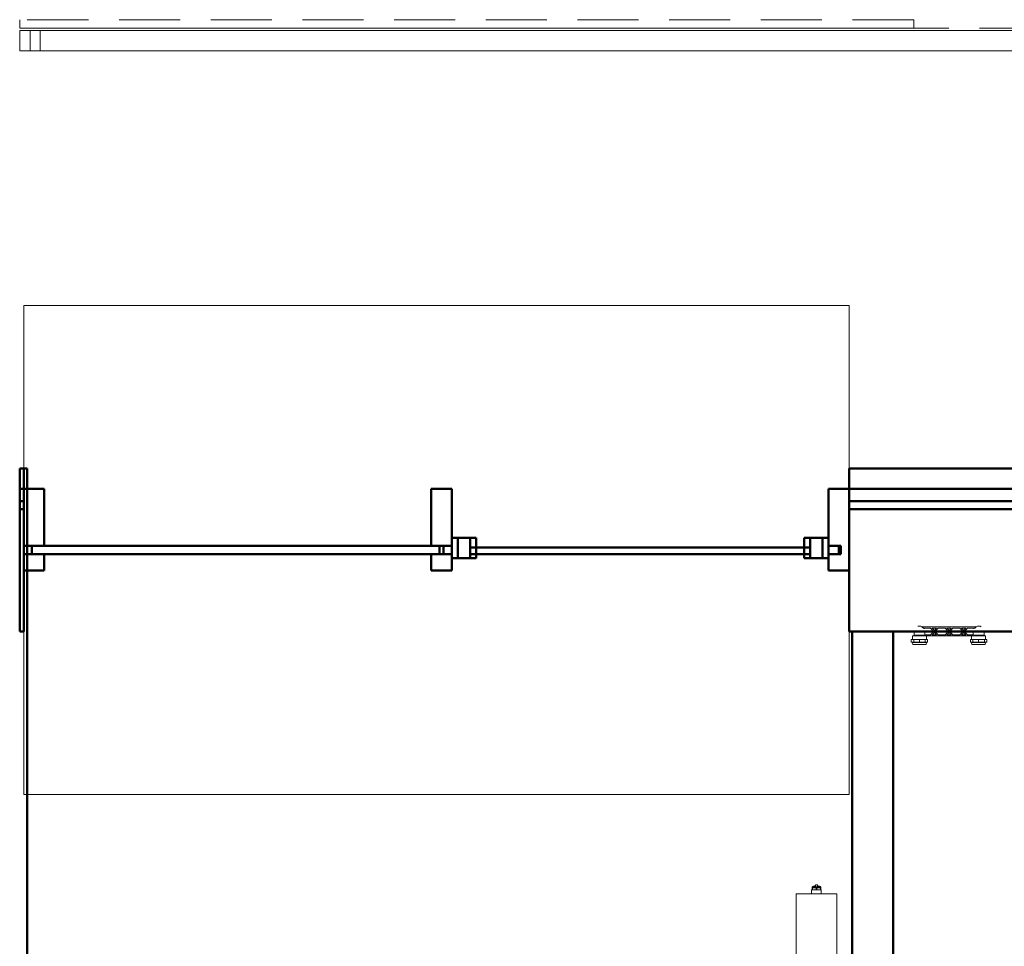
# Model space of a CAD drawing. Header units: millimetres. Extents: x -125 to 25178, y 4748 to 39091.
# Tile 98 of 118: x 20298 to 22715, y 36735 to 39009. Entities that reach past the tile are written whole.
import ezdxf

# ---------------------------------------------------------------- set-up
doc = ezdxf.new("R2010")
doc.units = ezdxf.units.MM
doc.linetypes.add('ADSK_Скрыто', pattern=[300, 150, -150])
doc.linetypes.add('ADSK_Штриховая_ш3 п1_5', pattern=[225, 150, -75])
for name, color, linetype, lineweight in [('A-DETL-____-HDLN', 90, 'ADSK_Скрыто', 9), ('A-DETL-____-MBND', 5, 'ADSK_Штриховая_ш3 п1_5', 20), ('A-GENM-____-MCUT', 13, 'Continuous', 50), ('A-GENM-____-OTLN', 13, 'Continuous', 20), ('A-PART-____-MCUT', 2, 'Continuous', 50), ('A-PART-____-OTLN', 2, 'Continuous', 20), ('A-WALL-____-MCUT', 113, 'Continuous', 50), ('A-WALL-____-OTLN', 113, 'Continuous', 20), ('M-EQPM-____-OTLN', 50, 'Continuous', 20), ('Ограждение', 7, 'Continuous', 20)]:
    doc.layers.add(name, color=color, linetype=linetype, lineweight=lineweight)

# ---------------------------------------------------------------- blocks, each defined once
blk = doc.blocks.new('Прямая форма - Insulation - Thermal Break-612303-В_Этаж 03_Отопление')
at = {"layer": 'A-WALL-____-MCUT', "color": 9}
for p, q in [((10, -50), (0, -50)), ((0, -50), (0, -80)), ((10, -80), (10, -50)), ((4080, -50), (2035.1, -50)), ((2035.1, -50), (2035.1, -80)), ((4080, -80), (4080, -50)), ((0, -80), (10, -80)), ((2035.1, -80), (4080, -80))]:
    blk.add_line(p, q, dxfattribs=at)
blk = doc.blocks.new('Прямая форма - Concrete - Structural-612304-В_Этаж 03_Отопление')
at = {"layer": 'A-WALL-____-MCUT', "color": 9}
for p, q in [((10, -80), (0, -80)), ((0, -80), (0, -100)), ((10, -100), (10, -80)), ((4080, -80), (2035.1, -80)), ((2035.1, -80), (2035.1, -100)), ((4080, -100), (4080, -80)), ((0, -100), (10, -100)), ((2035.1, -100), (4080, -100))]:
    blk.add_line(p, q, dxfattribs=at)
blk = doc.blocks.new('Прямая форма - Masonry Block - Structural-612305-В_Этаж 03_Отопление')
at = {"layer": 'A-WALL-____-MCUT', "color": 9}
for p, q in [((10, -100), (0, -100)), ((0, -100), (0, -400)), ((10, -400), (10, -100)), ((4080, -100), (2035.1, -100)), ((2035.1, -100), (2035.1, -400)), ((4080, -400), (4080, -100)), ((0, -400), (10, -400)), ((2035.1, -400), (3177, -400)), ((3183, -400), (3340, -400)), ((3360, -400), (3453, -400)), ((3475, -400), (4080, -400))]:
    blk.add_line(p, q, dxfattribs=at)
blk = doc.blocks.new('Прямая форма - Gypsum Plasterboard - Waterproof-612306-В_Этаж 03_Отопление')
at = {"layer": 'A-WALL-____-MCUT', "color": 9}
for p, q in [((10, 0), (0, 0)), ((0, 0), (0, -50)), ((10, -50), (10, 0)), ((4080, 0), (2035.1, 0)), ((2035.1, 0), (2035.1, -50)), ((4080, -50), (4080, 0)), ((0, -50), (10, -50)), ((2035.1, -50), (4080, -50))]:
    blk.add_line(p, q, dxfattribs=at)
blk = doc.blocks.new('Прямая форма - SW - 004-612307-В_Этаж 03_Отопление')
for name in ['Прямая форма - Gypsum Plasterboard - Waterproof-612306-В_Этаж 03_Отопление', 'Прямая форма - Insulation - Thermal Break-612303-В_Этаж 03_Отопление', 'Прямая форма - Concrete - Structural-612304-В_Этаж 03_Отопление', 'Прямая форма - Masonry Block - Structural-612305-В_Этаж 03_Отопление']:
    blk.add_blockref(name, (0, 0))
blk = doc.blocks.new('Family - OP - 007-612309-В_Этаж 03_Отопление')
at = {"layer": 'A-GENM-____-MCUT', "lineweight": 9}
for p, q in [((38258.3, 38307.6), (36233.2, 38307.6)), ((36233.2, 38307.6), (36233.2, 37107.6)), ((38258.3, 37107.6), (38258.3, 38307.6)), ((36233.2, 37107.6), (38258.3, 37107.6))]:
    blk.add_line(p, q, dxfattribs=at)
blk = doc.blocks.new('Family - Insulation - Thermal Break-612311-В_Этаж 03_Отопление')
at = {"layer": 'A-PART-____-MCUT', "color": 9}
for p, q in [((10, -50), (0, -50)), ((0, -50), (0, -80)), ((10, -80), (10, -50)), ((4080, -50), (2035.1, -50)), ((2035.1, -50), (2035.1, -80)), ((4080, -80), (4080, -50)), ((0, -80), (10, -80)), ((2035.1, -80), (4080, -80))]:
    blk.add_line(p, q, dxfattribs=at)
blk = doc.blocks.new('Family - Concrete - Structural-612313-В_Этаж 03_Отопление')
at = {"layer": 'A-PART-____-MCUT', "color": 9}
for p, q in [((10, -80), (0, -80)), ((0, -80), (0, -100)), ((10, -100), (10, -80)), ((4080, -80), (2035.1, -80)), ((2035.1, -80), (2035.1, -100)), ((4080, -100), (4080, -80)), ((0, -100), (10, -100)), ((2035.1, -100), (4080, -100))]:
    blk.add_line(p, q, dxfattribs=at)
blk = doc.blocks.new('Family - Masonry Block - Structural-612315-В_Этаж 03_Отопление')
at = {"layer": 'A-PART-____-MCUT', "color": 9}
for p, q in [((10, -100), (0, -100)), ((0, -100), (0, -400)), ((10, -400), (10, -100)), ((4080, -100), (2035.1, -100)), ((2035.1, -100), (2035.1, -400)), ((4080, -400), (4080, -100)), ((0, -400), (10, -400)), ((2035.1, -400), (3177, -400)), ((3183, -400), (3340, -400)), ((3360, -400), (3453, -400)), ((3475, -400), (4080, -400))]:
    blk.add_line(p, q, dxfattribs=at)
blk = doc.blocks.new('Family - Gypsum Plasterboard - Waterproof-612317-В_Этаж 03_Отопление')
at = {"layer": 'A-PART-____-MCUT', "color": 9}
for p, q in [((10, 0), (0, 0)), ((0, 0), (0, -50)), ((10, -50), (10, 0)), ((4080, 0), (2035.1, 0)), ((2035.1, 0), (2035.1, -50)), ((4080, -50), (4080, 0)), ((0, -50), (10, -50)), ((2035.1, -50), (4080, -50))]:
    blk.add_line(p, q, dxfattribs=at)
blk = doc.blocks.new('Прямая форма - V line-612666-В_Этаж 03_Отопление')
at = {"layer": 'Ограждение', "color": 253}
for p, q in [((-43.2, -5), (6.8, -5)), ((-43.2, -5), (-43.2, -55)), ((6.8, -5), (6.8, -55)), ((-43.2, -55), (6.8, -55))]:
    blk.add_line(p, q, dxfattribs=at)
blk = doc.blocks.new('Прямая форма - Steel - Stainless-612667-В_Этаж 03_Отопление')
blk.add_blockref('Прямая форма - V line-612666-В_Этаж 03_Отопление', (0, 0))
blk = doc.blocks.new('Прямая форма - V line-612674-В_Этаж 03_Отопление')
at = {"layer": 'Ограждение', "color": 253}
for p, q in [((3986.9, -5), (4036.4, -5)), ((3986.9, -5), (3986.9, -55)), ((3986.9, -55), (4036.4, -55))]:
    blk.add_line(p, q, dxfattribs=at)
blk = doc.blocks.new('Прямая форма - Steel - Stainless-612675-В_Этаж 03_Отопление')
blk.add_blockref('Прямая форма - V line-612674-В_Этаж 03_Отопление', (0, 0))
blk = doc.blocks.new('Прямая форма - Steel - Stainless-612676-В_Этаж 03_Отопление')
at = {"layer": 'Ограждение', "color": 253}
for p, q in [((-18.2, -55), (-18.2, -5)), ((4011.9, -5), (-18.2, -5)), ((4011.9, -5), (4011.9, -55)), ((4011.9, -55), (-18.2, -55))]:
    blk.add_line(p, q, dxfattribs=at)
blk = doc.blocks.new('Прямая форма - RAILING - 004-612685-В_Этаж 03_Отопление')
for name in ['Прямая форма - Steel - Stainless-612667-В_Этаж 03_Отопление', 'Прямая форма - Steel - Stainless-612676-В_Этаж 03_Отопление', 'Прямая форма - Steel - Stainless-612675-В_Этаж 03_Отопление']:
    blk.add_blockref(name, (0, 0))
blk = doc.blocks.new('Family - V line-612698-В_Этаж 03_Отопление')
at = {"layer": 'A-PART-____-OTLN', "color": 253}
for p, q in [((-43.2, -5), (6.8, -5)), ((-43.2, -5), (-43.2, -55)), ((6.8, -5), (6.8, -55)), ((-43.2, -55), (6.8, -55))]:
    blk.add_line(p, q, dxfattribs=at)
blk = doc.blocks.new('Family - Steel - Stainless-612699-В_Этаж 03_Отопление')
blk.add_blockref('Family - V line-612698-В_Этаж 03_Отопление', (0, 0))
blk = doc.blocks.new('Family - Steel - Stainless-612713-В_Этаж 03_Отопление')
at = {"layer": 'A-PART-____-OTLN', "color": 253}
for p, q in [((-18.2, -55), (-18.2, -5)), ((4011.9, -5), (-18.2, -5)), ((4011.9, -5), (4011.9, -55)), ((4011.9, -55), (-18.2, -55))]:
    blk.add_line(p, q, dxfattribs=at)
blk = doc.blocks.new('Прямая форма - V line-612882-В_Этаж 03_Отопление')
at = {"layer": 'A-DETL-____-MBND', "color": 253}
for p, q in [((38417, 39008.8), (36223.2, 39008.8)), ((36223.2, 39008.8), (36223.2, 38987.6)), ((38417, 39008.8), (38417, 38987.6)), ((38417, 38987.6), (36223.2, 38987.6))]:
    blk.add_line(p, q, dxfattribs=at)
blk = doc.blocks.new('Прямая форма - SLA - 009-612883-В_Этаж 03_Отопление')
blk.add_blockref('Прямая форма - V line-612882-В_Этаж 03_Отопление', (0, 0))
blk = doc.blocks.new('Прямая форма - V line-613095-В_Этаж 03_Отопление')
at = {"layer": 'A-WALL-____-MCUT', "color": 9}
for p, q in [((0, 0), (0, -8.1)), ((2840, 0), (0, 0)), ((0, -8.1), (400, -8.1)), ((400, -8.1), (400, -18.1))]:
    blk.add_line(p, q, dxfattribs=at)
blk = doc.blocks.new('Прямая форма - SW - 016-613096-В_Этаж 03_Отопление')
blk.add_blockref('Прямая форма - V line-613095-В_Этаж 03_Отопление', (0, 0))
blk = doc.blocks.new('Прямая форма - V line-613121-В_Этаж 03_Отопление')
at = {"layer": 'A-WALL-____-MCUT', "color": 9}
for p, q in [((3036.8, 100), (400, 100)), ((400, 100), (400, 0)), ((400, 0), (3036.8, 0))]:
    blk.add_line(p, q, dxfattribs=at)
blk = doc.blocks.new('Прямая форма - SW - 016-613122-В_Этаж 03_Отопление')
blk.add_blockref('Прямая форма - V line-613121-В_Этаж 03_Отопление', (0, 0))
blk = doc.blocks.new('Прямая форма - Timber - Floor-613210-В_Этаж 03_Отопление')
at = {"layer": 'A-DETL-____-MBND', "color": 253}
blk.add_line((6439.9, 1080), (2359.9, 1080), dxfattribs=at)
blk = doc.blocks.new('Прямая форма - SLA - 009-613211-В_Этаж 03_Отопление')
blk.add_blockref('Прямая форма - Timber - Floor-613210-В_Этаж 03_Отопление', (0, 0))
blk = doc.blocks.new('Family - Timber - Floor-613219-В_Этаж 03_Отопление')
at = {"layer": 'A-DETL-____-MBND', "color": 253}
blk.add_line((6439.9, 1080), (2359.9, 1080), dxfattribs=at)
blk = doc.blocks.new('Прямая форма - V line-613413-В_Этаж 03_Отопление')
at = {"layer": 'A-WALL-____-MCUT', "color": 9}
for p, q in [((512.5, 150), (462.5, 150)), ((462.5, 150), (462.5, 10)), ((512.5, -50), (512.5, 150)), ((462.5, 10), (487.5, 10)), ((487.5, 10), (487.5, -10)), ((487.5, -10), (462.5, -10)), ((462.5, -10), (462.5, -50)), ((462.5, -50), (512.5, -50))]:
    blk.add_line(p, q, dxfattribs=at)
blk = doc.blocks.new('Прямая форма - Iron-613414-В_Этаж 03_Отопление')
blk.add_blockref('Прямая форма - V line-613413-В_Этаж 03_Отопление', (0, 0))
blk = doc.blocks.new('Прямая форма - Iron-613421-В_Этаж 03_Отопление')
at = {"layer": 'A-WALL-____-MCUT', "color": 9}
for p, q in [((-462.5, 30), (-462.5, -20)), ((-402.5, 30), (-462.5, 30)), ((-462.5, 30), (-462.5, -20)), ((-447.5, 30), (-462.5, 30)), ((-447.5, 30), (-447.5, -20)), ((-417.5, 30), (-447.5, 30)), ((-447.5, -20), (-447.5, 30)), ((-417.5, -20), (-417.5, 30)), ((-402.5, -20), (-402.5, 30)), ((462.5, 30), (402.5, 30)), ((402.5, 30), (402.5, -20)), ((417.5, 30), (417.5, -20)), ((447.5, 30), (417.5, 30)), ((462.5, 30), (447.5, 30)), ((447.5, 30), (447.5, -20)), ((447.5, -20), (447.5, 30)), ((462.5, -20), (462.5, 30)), ((462.5, -20), (462.5, 30)), ((-492.5, 10), (-492.5, -10)), ((-462.5, 10), (-492.5, 10)), ((-462.5, -10), (-462.5, 10)), ((492.5, 10), (462.5, 10)), ((462.5, 10), (462.5, -10)), ((492.5, -10), (492.5, 10)), ((-492.5, -10), (-462.5, -10)), ((-462.5, -20), (-402.5, -20)), ((-462.5, -20), (-447.5, -20)), ((-447.5, -20), (-417.5, -20)), ((402.5, -20), (462.5, -20)), ((417.5, -20), (447.5, -20)), ((447.5, -20), (462.5, -20)), ((462.5, -10), (492.5, -10))]:
    blk.add_line(p, q, dxfattribs=at)
blk = doc.blocks.new('Прямая форма - V line-613426-В_Этаж 03_Отопление')
at = {"layer": 'A-WALL-____-MCUT', "color": 9}
for p, q in [((-482.5, 10), (-1492.5, 10)), ((-1492.5, 10), (-1492.5, -10)), ((-482.5, -10), (-482.5, 10)), ((-1492.5, -10), (-482.5, -10))]:
    blk.add_line(p, q, dxfattribs=at)
blk = doc.blocks.new('Прямая форма - Glass-613427-В_Этаж 03_Отопление')
blk.add_blockref('Прямая форма - V line-613426-В_Этаж 03_Отопление', (0, 0))
blk = doc.blocks.new('Прямая форма - V line-613430-В_Этаж 03_Отопление')
at = {"layer": 'A-WALL-____-MCUT', "color": 9}
for p, q in [((-462.5, 150), (-512.5, 150)), ((-512.5, 150), (-512.5, 10)), ((-462.5, 10), (-462.5, 150)), ((-512.5, 10), (-462.5, 10)), ((-512.5, -10), (-512.5, -50)), ((-462.5, -10), (-512.5, -10)), ((-462.5, -50), (-462.5, -10)), ((-512.5, -50), (-462.5, -50))]:
    blk.add_line(p, q, dxfattribs=at)
blk = doc.blocks.new('Прямая форма - Iron-613431-В_Этаж 03_Отопление')
blk.add_blockref('Прямая форма - V line-613430-В_Этаж 03_Отопление', (0, 0))
blk = doc.blocks.new('Прямая форма - Glass-613434-В_Этаж 03_Отопление')
at = {"layer": 'A-WALL-____-MCUT', "color": 9}
for p, q in [((417.5, 6), (-417.5, 6)), ((-417.5, 6), (-417.5, -10)), ((417.5, -10), (417.5, 6)), ((-417.5, -10), (417.5, -10))]:
    blk.add_line(p, q, dxfattribs=at)
blk = doc.blocks.new('Прямая форма - V line-613439-В_Этаж 03_Отопление')
at = {"layer": 'A-WALL-____-MCUT', "color": 9}
for p, q in [((-1462.5, 150), (-1512.5, 150)), ((-1512.5, 150), (-1512.5, 10)), ((-1462.5, 10), (-1462.5, 150)), ((-1512.5, 10), (-1462.5, 10)), ((-1512.5, -10), (-1512.5, -50)), ((-1462.5, -10), (-1512.5, -10)), ((-1462.5, -50), (-1462.5, -10)), ((-1512.5, -50), (-1462.5, -50))]:
    blk.add_line(p, q, dxfattribs=at)
blk = doc.blocks.new('Прямая форма - Iron-613440-В_Этаж 03_Отопление')
blk.add_blockref('Прямая форма - V line-613439-В_Этаж 03_Отопление', (0, 0))
blk = doc.blocks.new('Прямая форма - CW-002-613449-В_Этаж 03_Отопление')
for name in ['Прямая форма - Iron-613440-В_Этаж 03_Отопление', 'Прямая форма - Iron-613431-В_Этаж 03_Отопление', 'Прямая форма - Iron-613414-В_Этаж 03_Отопление', 'Прямая форма - Iron-613421-В_Этаж 03_Отопление', 'Прямая форма - Glass-613427-В_Этаж 03_Отопление', 'Прямая форма - Glass-613434-В_Этаж 03_Отопление']:
    blk.add_blockref(name, (0, 0))
blk = doc.blocks.new('Family - V line-613454-В_Этаж 03_Отопление')
at = {"layer": 'A-PART-____-MCUT', "color": 9}
for p, q in [((512.5, 150), (462.5, 150)), ((462.5, 150), (462.5, 10)), ((512.5, -50), (512.5, 150)), ((462.5, 10), (487.5, 10)), ((487.5, 10), (487.5, -10)), ((487.5, -10), (462.5, -10)), ((462.5, -10), (462.5, -50)), ((462.5, -50), (512.5, -50))]:
    blk.add_line(p, q, dxfattribs=at)
blk = doc.blocks.new('Family - Iron-613455-В_Этаж 03_Отопление')
blk.add_blockref('Family - V line-613454-В_Этаж 03_Отопление', (0, 0))
blk = doc.blocks.new('Family - Iron-613466-В_Этаж 03_Отопление')
at = {"layer": 'A-PART-____-MCUT', "color": 9}
for p, q in [((-462.5, 30), (-462.5, -20)), ((-402.5, 30), (-462.5, 30)), ((-462.5, 30), (-462.5, -20)), ((-447.5, 30), (-462.5, 30)), ((-447.5, 30), (-447.5, -20)), ((-417.5, 30), (-447.5, 30)), ((-447.5, -20), (-447.5, 30)), ((-417.5, -20), (-417.5, 30)), ((-402.5, -20), (-402.5, 30)), ((462.5, 30), (402.5, 30)), ((402.5, 30), (402.5, -20)), ((417.5, 30), (417.5, -20)), ((447.5, 30), (417.5, 30)), ((462.5, 30), (447.5, 30)), ((447.5, 30), (447.5, -20)), ((447.5, -20), (447.5, 30)), ((462.5, -20), (462.5, 30)), ((462.5, -20), (462.5, 30)), ((-492.5, 10), (-492.5, -10)), ((-462.5, 10), (-492.5, 10)), ((-462.5, -10), (-462.5, 10)), ((492.5, 10), (462.5, 10)), ((462.5, 10), (462.5, -10)), ((492.5, -10), (492.5, 10)), ((-492.5, -10), (-462.5, -10)), ((-462.5, -20), (-402.5, -20)), ((-462.5, -20), (-447.5, -20)), ((-447.5, -20), (-417.5, -20)), ((402.5, -20), (462.5, -20)), ((417.5, -20), (447.5, -20)), ((447.5, -20), (462.5, -20)), ((462.5, -10), (492.5, -10))]:
    blk.add_line(p, q, dxfattribs=at)
blk = doc.blocks.new('Family - V line-613474-В_Этаж 03_Отопление')
at = {"layer": 'A-PART-____-MCUT', "color": 9}
for p, q in [((-482.5, 10), (-1492.5, 10)), ((-1492.5, 10), (-1492.5, -10)), ((-482.5, -10), (-482.5, 10)), ((-1492.5, -10), (-482.5, -10))]:
    blk.add_line(p, q, dxfattribs=at)
blk = doc.blocks.new('Family - Glass-613475-В_Этаж 03_Отопление')
blk.add_blockref('Family - V line-613474-В_Этаж 03_Отопление', (0, 0))
blk = doc.blocks.new('Family - V line-613480-В_Этаж 03_Отопление')
at = {"layer": 'A-PART-____-MCUT', "color": 9}
for p, q in [((-462.5, 150), (-512.5, 150)), ((-512.5, 150), (-512.5, 10)), ((-462.5, 10), (-462.5, 150)), ((-512.5, 10), (-462.5, 10)), ((-512.5, -10), (-512.5, -50)), ((-462.5, -10), (-512.5, -10)), ((-462.5, -50), (-462.5, -10)), ((-512.5, -50), (-462.5, -50))]:
    blk.add_line(p, q, dxfattribs=at)
blk = doc.blocks.new('Family - Iron-613481-В_Этаж 03_Отопление')
blk.add_blockref('Family - V line-613480-В_Этаж 03_Отопление', (0, 0))
blk = doc.blocks.new('Family - Glass-613486-В_Этаж 03_Отопление')
at = {"layer": 'A-PART-____-MCUT', "color": 9}
for p, q in [((417.5, 6), (-417.5, 6)), ((-417.5, 6), (-417.5, -10)), ((417.5, -10), (417.5, 6)), ((-417.5, -10), (417.5, -10))]:
    blk.add_line(p, q, dxfattribs=at)
blk = doc.blocks.new('Family - V line-613494-В_Этаж 03_Отопление')
at = {"layer": 'A-PART-____-MCUT', "color": 9}
for p, q in [((-1462.5, 150), (-1512.5, 150)), ((-1512.5, 150), (-1512.5, 10)), ((-1462.5, 10), (-1462.5, 150)), ((-1512.5, 10), (-1462.5, 10)), ((-1512.5, -10), (-1512.5, -50)), ((-1462.5, -10), (-1512.5, -10)), ((-1462.5, -50), (-1462.5, -10)), ((-1512.5, -50), (-1462.5, -50))]:
    blk.add_line(p, q, dxfattribs=at)
blk = doc.blocks.new('Family - Iron-613495-В_Этаж 03_Отопление')
blk.add_blockref('Family - V line-613494-В_Этаж 03_Отопление', (0, 0))
blk = doc.blocks.new('V line_ifc_RVT-1-В_Этаж 03_Отопление')
at = {"layer": 'A-GENM-____-OTLN', "color": 253, "lineweight": 20}
for name, p in [('Прямая форма - SLA - 009-612883-В_Этаж 03_Отопление', (0, 0)), ('Прямая форма - SLA - 009-613211-В_Этаж 03_Отопление', (33863.4, 37907.6)), ('Family - OP - 007-612309-В_Этаж 03_Отопление', (0, 0))]:
    blk.add_blockref(name, p, dxfattribs=at)
at = {"layer": 'A-PART-____-OTLN', "color": 253, "lineweight": 20}
for name, p in [('Family - Timber - Floor-613219-В_Этаж 03_Отопление', (33863.4, 37907.6)), ('Family - Steel - Stainless-612699-В_Этаж 03_Отопление', (36266.8, 38987.6)), ('Family - Steel - Stainless-612713-В_Этаж 03_Отопление', (36266.8, 38987.6)), ('Family - Gypsum Plasterboard - Waterproof-612317-В_Этаж 03_Отопление', (36223.2, 37907.6)), ('Family - Insulation - Thermal Break-612311-В_Этаж 03_Отопление', (36223.2, 37907.6)), ('Family - Iron-613495-В_Этаж 03_Отопление', (37745.8, 37707.6)), ('Family - Iron-613481-В_Этаж 03_Отопление', (37745.8, 37707.6)), ('Family - Iron-613455-В_Этаж 03_Отопление', (37745.8, 37707.6)), ('Family - Concrete - Structural-612313-В_Этаж 03_Отопление', (36223.2, 37907.6)), ('Family - Masonry Block - Structural-612315-В_Этаж 03_Отопление', (36223.2, 37907.6)), ('Family - Glass-613475-В_Этаж 03_Отопление', (37745.8, 37707.6)), ('Family - Iron-613466-В_Этаж 03_Отопление', (37745.8, 37707.6)), ('Family - Glass-613486-В_Этаж 03_Отопление', (37745.8, 37707.6))]:
    blk.add_blockref(name, p, dxfattribs=at)
at = {"layer": 'A-WALL-____-OTLN', "color": 253, "lineweight": 20, "rotation": 270}
for name, p in [('Прямая форма - SW - 016-613096-В_Этаж 03_Отопление', (36241.4, 37907.6)), ('Прямая форма - SW - 016-613122-В_Этаж 03_Отопление', (38266.4, 37907.6))]:
    blk.add_blockref(name, p, dxfattribs=at)
at = {"layer": 'A-WALL-____-OTLN', "color": 253, "lineweight": 20}
for name, p in [('Прямая форма - SW - 004-612307-В_Этаж 03_Отопление', (36223.2, 37907.6)), ('Прямая форма - CW-002-613449-В_Этаж 03_Отопление', (37745.8, 37707.6))]:
    blk.add_blockref(name, p, dxfattribs=at)
at = {"layer": 'Ограждение', "color": 253, "lineweight": 20}
blk.add_blockref('Прямая форма - RAILING - 004-612685-В_Этаж 03_Отопление', (36266.8, 38987.6), dxfattribs=at)
blk = doc.blocks.new('VTp_724_0 Водорозетка двойная - VTp_724_0-1631685-В_Этаж 03_Отопление')
at = {"layer": 'M-EQPM-____-OTLN'}
for p, q in [((-92.6, 26.1), (-86.7, 26.1)), ((-92.6, 19.4), (-92.6, 26.1)), ((-88.9, 32), (-89.8, 27.2)), ((-89.8, 27.2), (-89.8, 26.1)), ((-55.3, 27.2), (-89.8, 27.2)), ((-56.2, 32), (-88.9, 32)), ((-86.7, 26.1), (-72.5, 26.1)), ((-86.7, 19.4), (-86.7, 26.1)), ((-72.5, 26.1), (-58.3, 26.1)), ((-72.5, 19.4), (-72.5, 26.1)), ((-58.3, 26.1), (-52.4, 26.1)), ((-58.3, 26.1), (-58.3, 19.4)), ((-55.3, 27.2), (-56.2, 32)), ((-55.3, 26.1), (-55.3, 27.2)), ((-52.4, 19.4), (-52.4, 26.1)), ((52.4, 26.1), (58.3, 26.1)), ((52.4, 19.4), (52.4, 26.1)), ((56.1, 32), (55.2, 27.2)), ((55.2, 27.2), (55.2, 26.1)), ((89.7, 27.2), (55.2, 27.2)), ((88.8, 32), (56.1, 32)), ((58.3, 26.1), (72.5, 26.1)), ((58.3, 19.4), (58.3, 26.1)), ((72.5, 26.1), (86.7, 26.1)), ((72.5, 19.4), (72.5, 26.1)), ((86.7, 26.1), (92.6, 26.1)), ((86.7, 26.1), (86.7, 19.4)), ((89.7, 27.2), (88.8, 32)), ((89.7, 26.1), (89.7, 27.2)), ((92.6, 19.4), (92.6, 26.1)), ((-86.7, 19.4), (-92.6, 19.4)), ((-89.8, 19.4), (-89.8, 10.4)), ((-89.8, 10.4), (-85.9, 8.8)), ((-56, 10.4), (-89.8, 10.4)), ((-72.5, 19.4), (-86.7, 19.4)), ((-85.9, 8.8), (-85.9, 0)), ((-60.1, 8.8), (-85.9, 8.8)), ((-58.3, 19.4), (-72.5, 19.4)), ((-60.1, 8.8), (-60.1, 8)), ((-60.1, 8), (-45.3, 8)), ((-59.1, 0), (-59.1, 8)), ((-52.4, 19.4), (-58.3, 19.4)), ((56, 11), (-56, 11)), ((-56, 11), (-56, 10.4)), ((-55.3, 11), (-55.3, 19.4)), ((-45.3, 8), (-38, 0)), ((-36, 2.2), (-41.2, 8)), ((-41.2, 8), (-30.8, 8)), ((-30.8, 8), (-36, 2.2)), ((-34, 0), (-26.7, 8)), ((-26.7, 8), (-9.3, 8)), ((-9.3, 8), (-2, 0)), ((0, 2.2), (-5.2, 8)), ((-5.2, 8), (5.2, 8)), ((5.2, 8), (0, 2.2)), ((2, 0), (9.3, 8)), ((9.3, 8), (26.7, 8)), ((26.7, 8), (34, 0)), ((30.8, 8), (41.2, 8)), ((36, 2.2), (30.8, 8)), ((41.2, 8), (36, 2.2)), ((38, 0), (45.3, 8)), ((45.3, 8), (60.1, 8)), ((58.3, 19.4), (52.4, 19.4)), ((55.2, 19.4), (55.2, 11)), ((56, 10.4), (56, 11)), ((89.7, 10.4), (56, 10.4)), ((72.5, 19.4), (58.3, 19.4)), ((59.1, 8), (59.1, 0)), ((85.9, 8.8), (60.1, 8.8)), ((60.1, 8), (60.1, 8.8)), ((86.7, 19.4), (72.5, 19.4)), ((85.9, 8.8), (89.7, 10.4)), ((85.9, 0), (85.9, 8.8)), ((92.6, 19.4), (86.7, 19.4)), ((89.7, 10.4), (89.7, 19.4)), ((-66.7, -11), (66.7, -11)), ((-45.3, -8), (-63, -8)), ((-38, 0), (-45.3, -8)), ((-41.2, -8), (-36, -2.2)), ((-30.8, -8), (-41.2, -8)), ((-36, -2.2), (-30.8, -8)), ((-26.7, -8), (-34, 0)), ((-9.3, -8), (-26.7, -8)), ((-2, 0), (-9.3, -8)), ((-5.2, -8), (0, -2.2)), ((5.2, -8), (-5.2, -8)), ((0, -2.2), (5.2, -8)), ((9.3, -8), (2, 0)), ((26.7, -8), (9.3, -8)), ((34, 0), (26.7, -8)), ((30.8, -8), (36, -2.2)), ((41.2, -8), (30.8, -8)), ((36, -2.2), (41.2, -8)), ((45.3, -8), (38, 0)), ((63, -8), (45.3, -8))]:
    blk.add_line(p, q, dxfattribs=at)
for centre, radius, start, end in [((-72.5, 0), 13.4, 180, 188.2152), ((-212.1, 402.2), 421.7, 291.1285, 291.7236), ((-72.5, 0), 13.4, 352.5609, 0), ((-72.5, 0), 13.4, 351.8321, 360), ((212.1, 402.2), 421.7, 248.2764, 248.8715), ((72.5, 0), 13.4, 180, 187.4391), ((72.5, 0), 13.4, 180, 188.1679), ((72.5, 0), 13.4, 351.7848, 0), ((-72.5, 0), 13.4, 240, 293.6489), ((-72.5, 0), 13.4, 296.8936, 306.3065), ((-72.5, 0), 13.4, 323.3436, 330.7909), ((-72.5, 0), 13.4, 323.0818, 328.7777), ((-72.5, 0), 13.4, 322.9736, 327.3258), ((72.5, 0), 13.4, 209.2091, 216.6564), ((72.5, 0), 13.4, 211.2223, 216.9182), ((72.5, 0), 13.4, 212.6742, 217.0264), ((72.5, 0), 13.4, 233.6935, 243.1064), ((72.5, 0), 13.4, 246.3511, 288.109)]:
    blk.add_arc(centre, radius, start, end, dxfattribs=at)
for points in [[(-63, -8), (-63.5, -8.6), (-64.7, -9.7), (-66, -10.6), (-66.7, -11)], [(66.7, -11), (66, -10.6), (64.7, -9.7), (63.5, -8.6), (63, -8)]]:
    blk.add_open_spline(points, degree=3, dxfattribs=at)
blk = doc.blocks.new('ADSK_Радиатор универсальный_Боковое подключение_Клапаны - Радиатор 600х1000-V31-В_Этаж 03_Отопление')
at = {"layer": 'A-DETL-____-HDLN'}
for p, q in [((-545, -46), (-545, -50)), ((-545, -50), (-548.9, -50)), ((-533, -50), (-545, -50))]:
    blk.add_line(p, q, dxfattribs=at)
at = {"layer": 'A-DETL-____-HDLN', "flags": 128}
for points in [[(-550, 20), (-550, 20), (-550, 20), (-549.9, 20), (-549.9, 20), (-549.8, 20), (-549.7, 20)], [(-549.7, 20), (-549.8, 20), (-549.9, 20), (-549.9, 20), (-550, 20), (-550, 20), (-550, 20), (-550, 20)], [(-532, 20), (-532, 20), (-532, 20), (-532.1, 20), (-532.1, 20), (-532.2, 20), (-532.3, 20)], [(-532.2, 20), (-532.1, 20), (-532.1, 20), (-532, 20), (-532, 20), (-532, 20), (-532, 20)], [(-553.8, 0), (-553.9, 0), (-553.9, 0), (-554, 0), (-554, 0), (-554, 0)], [(-554, 0), (-554, 0), (-554, 0), (-553.9, 0), (-553.8, 0), (-553.7, 0)], [(-528, 0), (-528, 0), (-528, 0), (-528.1, 0), (-528.2, 0)], [(-528.2, 0), (-528.1, 0), (-528.1, 0), (-528, 0), (-528, 0), (-528, 0)]]:
    blk.add_lwpolyline(points, dxfattribs=at)
at = {"layer": 'M-EQPM-____-OTLN'}
for p, q in [((500, 30), (-500, 30)), ((-500, 30), (-500, -70)), ((-500, 30), (-500, -70)), ((500, 30), (-500, 30)), ((500, -70), (500, 30)), ((500, -70), (500, 30)), ((-556.5, 13), (-556.5, -2)), ((-555.2, 13), (-556.5, 13)), ((-554.9, 15.8), (-556, 2.3)), ((-526, 2.3), (-556, 2.3)), ((-527.1, 15.8), (-554.9, 15.8)), ((-526, 2.3), (-527.1, 15.8)), ((-556.5, -2), (-551, -2)), ((-555, -2), (-555, -36)), ((-551, 0), (-551, -36)), ((-531, 0), (-551, 0)), ((-531, -10), (-531, 0)), ((-522, -10), (-531, -10)), ((-511, -7.5), (-522, -7.5)), ((-522, -7.5), (-522, -32.5)), ((-511, -20), (-511, -1.5)), ((-511, -1.5), (-500, -1.5)), ((-511, -38.5), (-511, -20)), ((-511, -20), (-500, -20)), ((510, -8), (500, -8)), ((510, -9.1), (510, -8)), ((510, -9.2), (510, -10.1)), ((510, -9.2), (515, -9.2)), ((515, -10.1), (510, -10.1)), ((510, -18.9), (510, -10.2)), ((510, -19.1), (510, -20.9)), ((510, -19.1), (515, -19.1)), ((515, -20.9), (510, -20.9)), ((510, -29.8), (510, -21.1)), ((517, -9.2), (515, -9.2)), ((515, -10.1), (515, -9.2)), ((515, -10.1), (515, -19.1)), ((515, -20.9), (515, -19.1)), ((515, -20.9), (515, -29.9)), ((517, -30.8), (517, -9.2)), ((517, -9.5), (517, -9.2)), ((522, -17.5), (517, -17.5)), ((522, -22.5), (517, -22.5)), ((522, -22.5), (522, -17.5)), ((-561, -38), (-557, -38)), ((-561, -50), (-561, -38)), ((-557, -36), (-541, -36)), ((-557, -46), (-557, -36)), ((-541, -46), (-557, -46)), ((-541, -36), (-525, -36)), ((-541, -36), (-541, -46)), ((-525, -46), (-541, -46)), ((-531, -36), (-531, -30)), ((-531, -30), (-522, -30)), ((-529, -50), (-529, -46)), ((-525, -46), (-525, -36)), ((-522, -32.5), (-511, -32.5)), ((-511, -38.5), (-500, -38.5)), ((500, -32), (510, -32)), ((510, -29.9), (510, -30.8)), ((510, -29.9), (515, -29.9)), ((515, -30.8), (510, -30.8)), ((510, -32), (510, -30.9)), ((515, -30.8), (515, -29.9)), ((515, -30.8), (517, -30.8)), ((517, -30.8), (517, -30.5)), ((-549, -50), (-561, -50)), ((-529, -50), (-533, -50)), ((-500, -70), (500, -70)), ((-500, -70), (500, -70))]:
    blk.add_line(p, q, dxfattribs=at)
at = {"layer": 'M-EQPM-____-OTLN', "flags": 128}
for points in [[(-554, 0), (-554.1, 0), (-554.2, 0), (-554.2, 0), (-554.3, 0), (-554.4, 0), (-554.5, 0.1), (-554.6, 0.1), (-554.6, 0.1), (-554.7, 0.1), (-554.8, 0.2), (-554.9, 0.2), (-554.9, 0.2), (-555, 0.3), (-555.1, 0.3), (-555.1, 0.3), (-555.2, 0.4), (-555.3, 0.4), (-555.3, 0.5), (-555.4, 0.6), (-555.4, 0.6), (-555.5, 0.7), (-555.5, 0.7), (-555.6, 0.8), (-555.6, 0.9), (-555.7, 0.9), (-555.7, 1), (-555.8, 1.1), (-555.8, 1.1), (-555.8, 1.2), (-555.9, 1.3), (-555.9, 1.4), (-555.9, 1.4), (-555.9, 1.5), (-556, 1.6), (-556, 1.7), (-556, 1.7), (-556, 1.8), (-556, 1.9), (-556, 2), (-556, 2.1), (-556, 2.1), (-556, 2.2), (-556, 2.3), (-556, 2.3)], [(-554.9, 15.8), (-554.9, 16), (-554.8, 16.2), (-554.8, 16.4), (-554.7, 16.6), (-554.7, 16.8), (-554.6, 17), (-554.5, 17.2), (-554.4, 17.4), (-554.3, 17.5), (-554.2, 17.7), (-554.1, 17.9), (-554, 18), (-553.9, 18.2), (-553.7, 18.3), (-553.6, 18.5), (-553.4, 18.6), (-553.3, 18.8), (-553.1, 18.9), (-553, 19), (-552.8, 19.1), (-552.7, 19.2), (-552.5, 19.3), (-552.3, 19.4), (-552.1, 19.5), (-551.9, 19.6), (-551.8, 19.7), (-551.6, 19.7), (-551.4, 19.8), (-551.2, 19.9), (-551, 19.9), (-550.8, 19.9), (-550.6, 20), (-550.4, 20), (-550.2, 20), (-550, 20)], [(-550, 20), (-550, 20), (-550, 20), (-549.9, 20), (-549.9, 20), (-549.8, 20), (-549.7, 20), (-549.6, 20), (-549.5, 20), (-549.4, 20), (-549.3, 20), (-549.1, 20), (-549, 20), (-548.8, 20), (-548.6, 20), (-548.4, 20), (-548.2, 20), (-548, 20), (-547.8, 20), (-547.5, 20), (-547.3, 20), (-547, 20), (-546.7, 20), (-546.5, 20), (-546.2, 20)], [(-532, 20), (-532, 20), (-532, 20), (-532.1, 20), (-532.1, 20), (-532.2, 20), (-532.3, 20), (-532.4, 20), (-532.5, 20), (-532.6, 20), (-532.7, 20), (-532.9, 20), (-533, 20), (-533.2, 20), (-533.4, 20), (-533.6, 20), (-533.8, 20), (-534, 20), (-534.2, 20), (-534.5, 20), (-534.7, 20), (-535, 20), (-535.3, 20), (-535.5, 20), (-535.8, 20), (-536.1, 20), (-536.4, 20), (-536.8, 20), (-537.1, 20), (-537.4, 20), (-537.7, 20), (-538.1, 20), (-538.4, 20), (-538.8, 20), (-539.1, 20), (-539.5, 20), (-539.8, 20), (-540.2, 20), (-540.5, 20), (-540.9, 20), (-541.3, 20), (-541.6, 20), (-542, 20), (-542.3, 20), (-542.7, 20), (-543, 20), (-543.4, 20), (-543.7, 20), (-544.1, 20), (-544.4, 20), (-544.7, 20), (-545.1, 20), (-545.4, 20), (-545.7, 20), (-546, 20), (-546.3, 20), (-546.6, 20), (-546.9, 20), (-547.1, 20), (-547.4, 20), (-547.6, 20), (-547.9, 20), (-548.1, 20), (-548.3, 20), (-548.5, 20), (-548.7, 20), (-548.9, 20), (-549.1, 20), (-549.2, 20), (-549.4, 20), (-549.5, 20), (-549.6, 20), (-549.7, 20), (-549.8, 20), (-549.9, 20), (-549.9, 20), (-550, 20), (-550, 20), (-550, 20), (-550, 20)], [(-535.7, 20), (-535.4, 20), (-535.1, 20), (-534.9, 20), (-534.6, 20), (-534.4, 20), (-534.1, 20), (-533.9, 20), (-533.7, 20), (-533.5, 20), (-533.3, 20), (-533.1, 20), (-532.9, 20), (-532.8, 20), (-532.6, 20), (-532.5, 20), (-532.4, 20), (-532.3, 20), (-532.2, 20), (-532.1, 20), (-532.1, 20), (-532, 20), (-532, 20), (-532, 20), (-532, 20)], [(-532, 20), (-531.8, 20), (-531.6, 20), (-531.4, 20), (-531.2, 19.9), (-531, 19.9), (-530.8, 19.9), (-530.6, 19.8), (-530.4, 19.7), (-530.2, 19.7), (-530.1, 19.6), (-529.9, 19.5), (-529.7, 19.4), (-529.5, 19.3), (-529.3, 19.2), (-529.2, 19.1), (-529, 19), (-528.9, 18.9), (-528.7, 18.8), (-528.6, 18.6), (-528.4, 18.5), (-528.3, 18.3), (-528.1, 18.2), (-528, 18), (-527.9, 17.9), (-527.8, 17.7), (-527.7, 17.5), (-527.6, 17.4), (-527.5, 17.2), (-527.4, 17), (-527.3, 16.8), (-527.3, 16.6), (-527.2, 16.4), (-527.2, 16.2), (-527.1, 16), (-527.1, 15.8)], [(-526, 2.3), (-526, 2.3), (-526, 2.2), (-526, 2.1), (-526, 2), (-526, 1.9), (-526, 1.9), (-526, 1.8), (-526, 1.7), (-526, 1.6), (-526.1, 1.5), (-526.1, 1.5), (-526.1, 1.4), (-526.1, 1.3), (-526.1, 1.2), (-526.2, 1.2), (-526.2, 1.1), (-526.3, 1), (-526.3, 1), (-526.3, 0.9), (-526.4, 0.8), (-526.4, 0.8), (-526.5, 0.7), (-526.5, 0.6), (-526.6, 0.6), (-526.6, 0.5), (-526.7, 0.5), (-526.8, 0.4), (-526.8, 0.4), (-526.9, 0.3), (-527, 0.3), (-527, 0.2), (-527.1, 0.2), (-527.2, 0.2), (-527.3, 0.1), (-527.3, 0.1), (-527.4, 0.1), (-527.5, 0.1), (-527.6, 0), (-527.6, 0), (-527.7, 0), (-527.8, 0), (-527.9, 0), (-528, 0), (-528, 0)], [(-550.6, 0), (-550.9, 0), (-551.3, 0), (-551.6, 0), (-551.9, 0), (-552.1, 0), (-552.4, 0), (-552.6, 0), (-552.9, 0), (-553.1, 0), (-553.2, 0), (-553.4, 0), (-553.6, 0), (-553.7, 0), (-553.8, 0), (-553.9, 0), (-553.9, 0), (-554, 0), (-554, 0), (-554, 0)], [(-554, 0), (-554, 0), (-554, 0), (-553.9, 0), (-553.8, 0), (-553.7, 0), (-553.6, 0), (-553.5, 0), (-553.3, 0), (-553.2, 0), (-553, 0), (-552.8, 0), (-552.5, 0), (-552.3, 0), (-552, 0), (-551.7, 0), (-551.4, 0), (-551.1, 0), (-550.8, 0), (-550.4, 0), (-550.1, 0), (-549.7, 0), (-549.3, 0), (-548.9, 0), (-548.5, 0), (-548, 0), (-547.6, 0), (-547.1, 0), (-546.7, 0), (-546.2, 0), (-545.7, 0), (-545.2, 0), (-544.7, 0), (-544.2, 0), (-543.7, 0), (-543.2, 0), (-542.7, 0), (-542.2, 0), (-541.7, 0), (-541.1, 0), (-540.6, 0), (-540.1, 0), (-539.6, 0), (-539.1, 0), (-538.6, 0), (-538, 0), (-537.5, 0), (-537, 0), (-536.6, 0), (-536.1, 0), (-535.6, 0), (-535.1, 0), (-534.7, 0), (-534.2, 0), (-533.8, 0), (-533.3, 0), (-532.9, 0), (-532.5, 0), (-532.1, 0), (-531.8, 0), (-531.4, 0), (-531.1, 0), (-530.7, 0), (-530.4, 0), (-530.1, 0), (-529.9, 0), (-529.6, 0), (-529.4, 0), (-529.1, 0), (-528.9, 0), (-528.8, 0), (-528.6, 0), (-528.4, 0), (-528.3, 0), (-528.2, 0), (-528.1, 0), (-528.1, 0), (-528, 0), (-528, 0), (-528, 0)], [(-528, 0), (-528, 0), (-528, 0), (-528.1, 0), (-528.2, 0), (-528.3, 0), (-528.4, 0), (-528.5, 0), (-528.7, 0), (-528.8, 0), (-529, 0), (-529.2, 0), (-529.5, 0), (-529.7, 0), (-530, 0), (-530.3, 0), (-530.6, 0), (-530.9, 0), (-531.2, 0)], [(515, -9.2), (515.5, -9.3), (516, -9.4)], [(517, -10.1), (517.8, -11), (518.6, -12.5), (519.6, -15.7), (519.8, -17.5)], [(517, -29.9), (517.8, -29), (518.6, -27.5), (519.6, -24.3), (519.8, -22.5)], [(515, -30.8), (515.5, -30.7), (516, -30.6)]]:
    blk.add_lwpolyline(points, dxfattribs=at)
at = {"layer": 'M-EQPM-____-OTLN'}
for points, knots in [([(-541, -20), (-540.4, -19.4), (-539.1, -18.1), (-537.5, -16.5), (-536.4, -15.4), (-535.8, -14.8), (-535.4, -14.4), (-535, -14), (-534.5, -13.5), (-534.1, -13.1), (-533.7, -12.7), (-533.4, -12.4), (-533, -12), (-532.7, -11.7), (-532.3, -11.3), (-532, -11.1), (-531.8, -10.8), (-531.6, -10.5), (-531.4, -10.4), (-531.2, -10.2), (-531, -10.1), (-531, -10), (-531, -10)], [0, 0, 0, 0, 0.142857, 0.285714, 0.357143, 0.392857, 0.428571, 0.464286, 0.5, 0.535714, 0.571429, 0.607143, 0.642857, 0.678571, 0.714286, 0.75, 0.785714, 0.821429, 0.857143, 0.892857, 0.928571, 1, 1, 1, 1]), ([(-531, -30), (-531, -30), (-531, -29.9), (-531.2, -29.8), (-531.4, -29.6), (-531.6, -29.5), (-531.8, -29.2), (-532, -28.9), (-532.3, -28.7), (-532.7, -28.3), (-533, -28), (-533.4, -27.6), (-533.7, -27.3), (-534.1, -26.9), (-534.7, -26.3), (-535.2, -25.8), (-535.8, -25.2), (-536.4, -24.6), (-537.5, -23.5), (-539.1, -21.9), (-540.4, -20.6), (-541, -20)], [0, 0, 0, 0, 0.071429, 0.107143, 0.142857, 0.178571, 0.214286, 0.25, 0.285714, 0.321429, 0.357143, 0.392857, 0.428571, 0.464286, 0.5, 0.571429, 0.607143, 0.642857, 0.714286, 0.857143, 1, 1, 1, 1])]:
    blk.add_open_spline(points, degree=3, knots=knots, dxfattribs=at)

msp = doc.modelspace()

# ---------------------------------------------------------------- block references
at = {"lineweight": 9}
msp.add_blockref('V line_ifc_RVT-1-В_Этаж 03_Отопление', (-15924.8, 0), dxfattribs=at)
at = {"layer": 'A-DETL-____-HDLN', "rotation": 90.00004683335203}
msp.add_blockref('ADSK_Радиатор универсальный_Боковое подключение_Клапаны - Радиатор 600х1000-V31-В_Этаж 03_Отопление', (22233.5, 36363.7), dxfattribs=at)
at = {"layer": 'M-EQPM-____-OTLN', "rotation": 180.0000468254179}
msp.add_blockref('VTp_724_0 Водорозетка двойная - VTp_724_0-1631685-В_Этаж 03_Отопление', (22578.9, 37507.6), dxfattribs=at)

doc.saveas('drawing.dxf')
